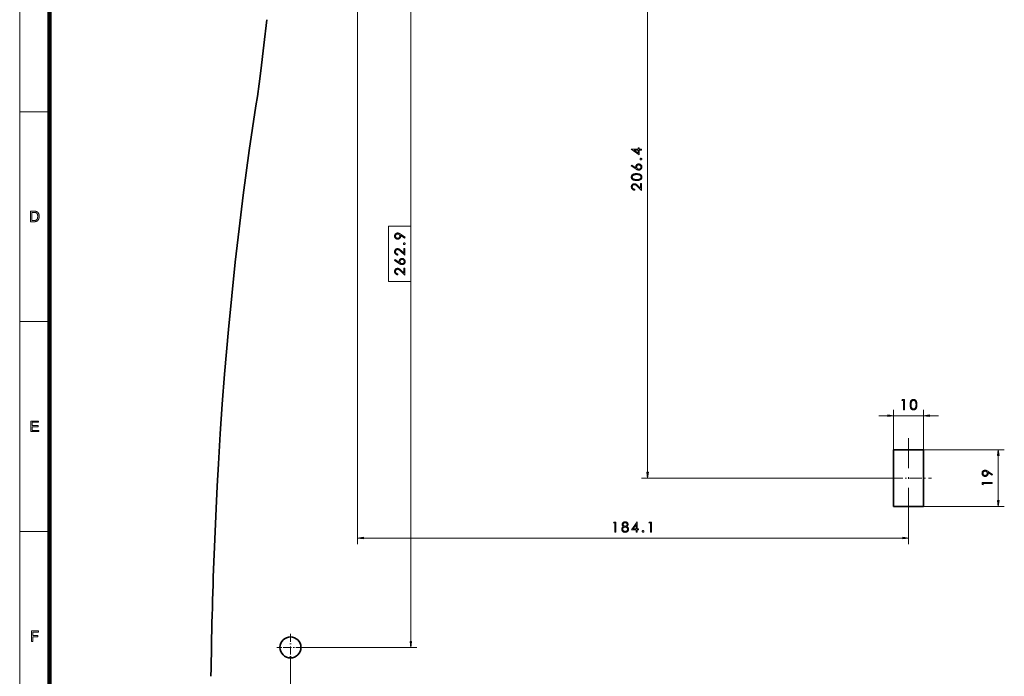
# Model space of a CAD drawing. Extents: x 0 to 1189, y 0 to 841.
# Tile 75 of 129: x 10 to 339, y 442 to 661. Entities that reach past the tile are written whole.
import ezdxf

# ---------------------------------------------------------------- set-up
doc = ezdxf.new("R2010")
doc.units = 0
doc.linetypes.add('DASHDOT', pattern=[18.5, 12, -3, 0.5, -3])

msp = doc.modelspace()

# ---------------------------------------------------------------- linework, layer by layer
at = {"color": 7, "lineweight": 13}
for p, q in [((10, 831), (10, 10)), ((140.68, 592.54), (140.68, 712.77)), ((219.77, 510.36), (219.77, 712.77)), ((122.83, 710.43), (122.83, 486.37)), ((140.68, 453.84), (140.68, 574.06)), ((312.06, 517.88), (338.92, 517.88)), ((300.86, 508.38), (217.77, 508.38)), ((312.06, 498.88), (338.92, 498.88)), ((124.82, 488.37), (304.98, 488.37)), ((105.1, 451.86), (142.68, 451.86)), ((100.45, 447.21), (100.45, 276))]:
    msp.add_line(p, q, dxfattribs=at)
at = {"color": 7, "lineweight": 100}
msp.add_line((20, 821), (20, 20), dxfattribs=at)
at = {"color": 7, "lineweight": 13, "ltscale": 0.25}
for p, q in [((20, 630.75), (10, 630.75)), ((20, 560.67), (10, 560.67)), ((301.96, 529.23), (311.96, 529.23)), ((20, 490.58), (10, 490.58))]:
    msp.add_line(p, q, dxfattribs=at)
at = {"color": 7, "lineweight": 13, "ltscale": 0.331367}
for p, q in [((301.96, 517.98), (301.96, 531.23)), ((311.96, 517.98), (311.96, 531.23))]:
    msp.add_line(p, q, dxfattribs=at)
at = {"color": 7, "lineweight": 13, "ltscale": 0.075428}
for p, q in [((296.96, 529.23), (299.98, 529.23)), ((313.94, 529.23), (316.96, 529.23))]:
    msp.add_line(p, q, dxfattribs=at)
at = {"color": 7, "linetype": 'DASHDOT', "lineweight": 13}
msp.add_line((306.96, 493.18), (306.96, 521.68), dxfattribs=at)
at = {"color": 7, "lineweight": 35, "ltscale": 0.25}
for p, q in [((311.96, 517.88), (301.96, 517.88)), ((301.96, 498.88), (311.96, 498.88))]:
    msp.add_line(p, q, dxfattribs=at)
at = {"color": 7, "lineweight": 35, "ltscale": 0.475}
for p, q in [((301.96, 498.88), (301.96, 517.88)), ((311.96, 517.88), (311.96, 498.88))]:
    msp.add_line(p, q, dxfattribs=at)
at = {"color": 7, "lineweight": 13, "ltscale": 0.375856}
msp.add_line((336.92, 500.86), (336.92, 515.9), dxfattribs=at)
at = {"color": 7, "linetype": 'DASHDOT', "lineweight": 13, "ltscale": 0.340262}
msp.add_line((300.96, 508.38), (314.57, 508.38), dxfattribs=at)
at = {"color": 7, "lineweight": 13, "ltscale": 0.167706}
msp.add_line((306.96, 493.08), (306.96, 486.37), dxfattribs=at)
at = {"color": 7, "linetype": 'DASHDOT', "lineweight": 13, "ltscale": 0.227499}
msp.add_line((100.45, 456.41), (100.45, 447.31), dxfattribs=at)
at = {"color": 7, "linetype": 'DASHDOT', "lineweight": 13, "ltscale": 0.2275}
msp.add_line((105, 451.86), (95.9, 451.86), dxfattribs=at)
at = {"color": 7, "lineweight": 35}
for points in [[(88.92, 632.67), (89.39, 635.78), (89.99, 640.06), (90.55, 644.34), (91.59, 652.92), (92.6, 661.46)], [(74.95, 482.93), (75.6, 498.26), (75.97, 505.74), (76.39, 513.21), (77, 523.16), (77.69, 533.12), (78.45, 543.09), (79.08, 550.58), (79.75, 558.06), (80.83, 569.28), (82.02, 580.49), (83.3, 591.68), (84.69, 602.85), (85.67, 610.29), (86.71, 617.78), (87.8, 625.28), (88.92, 632.67)]]:
    msp.add_lwpolyline(points, dxfattribs=at)
at = {"color": 7, "lineweight": 13}
for points in [[(214.32, 618.2), (214.32, 618.26), (216.66, 618.26), (216.66, 618.67), (216.98, 618.67), (216.98, 618.26), (217.77, 618.26), (217.77, 617.93), (216.98, 617.93), (216.98, 616.32)], [(216.66, 617.93), (215.26, 617.93), (216.66, 616.94)], [(217.54, 614.63), (217.52, 614.63), (217.5, 614.64), (217.48, 614.64), (217.46, 614.65), (217.44, 614.65), (217.42, 614.66), (217.4, 614.67), (217.38, 614.69), (217.36, 614.7), (217.35, 614.72), (217.33, 614.73), (217.32, 614.75), (217.3, 614.77), (217.29, 614.79), (217.28, 614.81), (217.28, 614.83), (217.27, 614.85), (217.27, 614.87), (217.26, 614.89), (217.26, 614.91), (217.26, 614.94), (217.27, 614.96), (217.27, 614.98), (217.28, 615), (217.28, 615.02), (217.29, 615.04), (217.3, 615.06), (217.32, 615.08), (217.33, 615.1), (217.35, 615.11), (217.36, 615.13), (217.38, 615.14), (217.4, 615.15), (217.42, 615.17), (217.44, 615.17), (217.46, 615.18), (217.48, 615.19), (217.5, 615.19), (217.52, 615.19), (217.54, 615.19), (217.57, 615.19), (217.59, 615.19), (217.61, 615.19), (217.64, 615.18), (217.66, 615.17), (217.68, 615.17), (217.7, 615.15), (217.71, 615.14), (217.73, 615.13), (217.75, 615.11), (217.76, 615.1), (217.78, 615.08), (217.79, 615.06), (217.8, 615.04), (217.81, 615.02), (217.82, 615), (217.82, 614.98), (217.83, 614.96), (217.83, 614.94), (217.83, 614.91), (217.83, 614.89), (217.83, 614.87), (217.82, 614.85), (217.82, 614.83), (217.81, 614.81), (217.8, 614.79), (217.79, 614.77), (217.78, 614.75), (217.76, 614.73), (217.75, 614.72), (217.73, 614.7), (217.71, 614.69), (217.69, 614.67), (217.67, 614.66), (217.65, 614.65), (217.63, 614.65), (217.61, 614.64), (217.59, 614.64), (217.57, 614.63)], [(214.32, 612.63), (214.49, 612.91), (215.87, 612), (215.86, 612.04), (215.85, 612.08), (215.84, 612.11), (215.83, 612.15), (215.82, 612.19), (215.82, 612.22), (215.81, 612.26), (215.81, 612.29), (215.81, 612.33), (215.81, 612.36), (215.81, 612.44), (215.82, 612.51), (215.83, 612.58), (215.85, 612.65), (215.88, 612.72), (215.91, 612.78), (215.95, 612.84), (216, 612.9), (216.05, 612.96), (216.1, 613.02), (216.16, 613.07), (216.23, 613.12), (216.29, 613.16), (216.36, 613.2), (216.43, 613.23), (216.51, 613.26), (216.58, 613.28), (216.66, 613.29), (216.74, 613.3), (216.82, 613.3), (216.91, 613.3), (216.99, 613.29), (217.07, 613.27), (217.15, 613.25), (217.22, 613.23), (217.3, 613.19), (217.36, 613.15), (217.43, 613.11), (217.49, 613.05), (217.55, 612.99), (217.61, 612.93), (217.66, 612.87), (217.7, 612.8), (217.74, 612.73), (217.78, 612.65), (217.8, 612.58), (217.82, 612.5), (217.84, 612.42), (217.85, 612.33), (217.85, 612.25), (217.85, 612.16), (217.84, 612.08), (217.82, 612), (217.8, 611.92), (217.77, 611.85), (217.74, 611.78), (217.7, 611.71), (217.66, 611.64), (217.61, 611.58), (217.55, 611.52), (217.49, 611.46), (217.42, 611.41), (217.36, 611.37), (217.29, 611.33), (217.22, 611.3), (217.14, 611.27), (217.07, 611.25), (216.99, 611.24), (216.9, 611.23), (216.82, 611.23), (216.78, 611.23), (216.74, 611.23), (216.69, 611.23), (216.65, 611.24), (216.61, 611.25), (216.57, 611.25), (216.52, 611.27), (216.48, 611.28), (216.44, 611.29), (216.39, 611.31), (216.35, 611.32), (216.3, 611.34), (216.25, 611.37), (216.2, 611.39), (216.15, 611.42), (216.09, 611.45), (216.03, 611.49), (215.97, 611.53), (215.91, 611.57), (215.84, 611.61)], [(216.81, 612.97), (216.76, 612.97), (216.7, 612.96), (216.64, 612.95), (216.59, 612.94), (216.54, 612.92), (216.49, 612.9), (216.44, 612.87), (216.4, 612.84), (216.35, 612.8), (216.31, 612.76), (216.27, 612.72), (216.24, 612.68), (216.21, 612.63), (216.18, 612.58), (216.16, 612.53), (216.14, 612.48), (216.12, 612.43), (216.11, 612.38), (216.11, 612.32), (216.11, 612.26), (216.11, 612.2), (216.11, 612.15), (216.12, 612.09), (216.14, 612.04), (216.16, 611.99), (216.18, 611.94), (216.21, 611.89), (216.24, 611.85), (216.27, 611.8), (216.31, 611.76), (216.35, 611.72), (216.4, 611.69), (216.44, 611.66), (216.49, 611.63), (216.54, 611.61), (216.59, 611.59), (216.64, 611.57), (216.7, 611.56), (216.76, 611.56), (216.81, 611.55), (216.87, 611.56), (216.93, 611.56), (216.98, 611.57), (217.04, 611.59), (217.09, 611.61), (217.14, 611.63), (217.18, 611.66), (217.23, 611.69), (217.27, 611.72), (217.32, 611.76), (217.35, 611.81), (217.39, 611.85), (217.42, 611.9), (217.45, 611.94), (217.47, 611.99), (217.49, 612.04), (217.5, 612.09), (217.51, 612.15), (217.52, 612.2), (217.52, 612.26), (217.52, 612.32), (217.51, 612.37), (217.5, 612.43), (217.49, 612.48), (217.47, 612.53), (217.45, 612.58), (217.42, 612.63), (217.39, 612.67), (217.35, 612.72), (217.32, 612.76), (217.27, 612.8), (217.23, 612.84), (217.18, 612.87), (217.14, 612.89), (217.09, 612.92), (217.04, 612.94), (216.98, 612.95), (216.93, 612.96), (216.87, 612.97)], [(217.85, 608.9), (217.84, 608.79), (217.83, 608.69), (217.81, 608.59), (217.78, 608.5), (217.74, 608.42), (217.69, 608.34), (217.63, 608.26), (217.56, 608.19), (217.49, 608.12), (217.4, 608.06), (217.31, 608.01), (217.21, 607.96), (217.1, 607.91), (216.98, 607.87), (216.85, 607.84), (216.71, 607.82), (216.57, 607.79), (216.41, 607.78), (216.25, 607.77), (216.08, 607.77), (215.91, 607.77), (215.75, 607.78), (215.6, 607.79), (215.45, 607.82), (215.32, 607.84), (215.19, 607.87), (215.07, 607.91), (214.96, 607.96), (214.86, 608.01), (214.76, 608.06), (214.68, 608.12), (214.6, 608.19), (214.54, 608.26), (214.48, 608.34), (214.43, 608.42), (214.39, 608.5), (214.36, 608.59), (214.33, 608.69), (214.32, 608.79), (214.32, 608.9), (214.32, 609), (214.33, 609.1), (214.36, 609.2), (214.39, 609.29), (214.43, 609.38), (214.48, 609.46), (214.54, 609.54), (214.61, 609.61), (214.69, 609.68), (214.77, 609.75), (214.87, 609.81), (214.97, 609.86), (215.08, 609.91), (215.2, 609.95), (215.33, 609.99), (215.46, 610.01), (215.61, 610.04), (215.76, 610.05), (215.92, 610.06), (216.08, 610.06), (216.25, 610.06), (216.41, 610.05), (216.56, 610.04), (216.7, 610.01), (216.84, 609.98), (216.96, 609.95), (217.08, 609.91), (217.19, 609.86), (217.3, 609.81), (217.39, 609.75), (217.48, 609.68), (217.56, 609.61), (217.63, 609.54), (217.68, 609.46), (217.74, 609.37), (217.78, 609.29), (217.81, 609.2), (217.83, 609.1), (217.84, 609)], [(214.64, 608.91), (214.64, 608.83), (214.65, 608.76), (214.67, 608.69), (214.7, 608.62), (214.73, 608.56), (214.77, 608.5), (214.82, 608.45), (214.88, 608.4), (214.94, 608.35), (215.01, 608.3), (215.09, 608.26), (215.17, 608.22), (215.26, 608.19), (215.36, 608.16), (215.47, 608.14), (215.58, 608.12), (215.7, 608.11), (215.82, 608.1), (215.95, 608.09), (216.09, 608.09), (216.37, 608.1), (216.62, 608.12), (216.83, 608.16), (217.02, 608.22), (217.18, 608.29), (217.31, 608.38), (217.41, 608.49), (217.49, 608.61), (217.53, 608.75), (217.54, 608.91), (217.54, 608.98), (217.53, 609.06), (217.51, 609.13), (217.48, 609.2), (217.45, 609.26), (217.41, 609.32), (217.36, 609.38), (217.3, 609.43), (217.24, 609.48), (217.16, 609.53), (217.08, 609.57), (217, 609.61), (216.91, 609.64), (216.81, 609.67), (216.7, 609.69), (216.59, 609.71), (216.48, 609.73), (216.36, 609.74), (216.23, 609.75), (216.09, 609.75), (215.95, 609.75), (215.82, 609.74), (215.7, 609.73), (215.58, 609.71), (215.47, 609.69), (215.36, 609.67), (215.26, 609.64), (215.17, 609.6), (215.09, 609.56), (215.01, 609.52), (214.94, 609.47), (214.88, 609.42), (214.82, 609.37), (214.77, 609.31), (214.73, 609.25), (214.7, 609.19), (214.67, 609.12), (214.65, 609.05), (214.64, 608.98)], [(215.46, 604.87), (215.46, 604.54), (215.35, 604.55), (215.26, 604.57), (215.16, 604.59), (215.08, 604.61), (214.99, 604.64), (214.91, 604.68), (214.83, 604.72), (214.76, 604.77), (214.69, 604.83), (214.63, 604.89), (214.57, 604.95), (214.52, 605.02), (214.47, 605.09), (214.43, 605.16), (214.39, 605.24), (214.37, 605.32), (214.34, 605.4), (214.33, 605.49), (214.32, 605.57), (214.32, 605.66), (214.32, 605.75), (214.33, 605.84), (214.34, 605.92), (214.36, 606), (214.39, 606.07), (214.42, 606.15), (214.46, 606.22), (214.5, 606.28), (214.55, 606.35), (214.61, 606.41), (214.67, 606.46), (214.73, 606.51), (214.8, 606.56), (214.86, 606.6), (214.93, 606.63), (215.01, 606.66), (215.08, 606.68), (215.16, 606.69), (215.24, 606.7), (215.32, 606.7), (215.39, 606.7), (215.45, 606.7), (215.51, 606.69), (215.57, 606.68), (215.63, 606.66), (215.68, 606.64), (215.74, 606.62), (215.8, 606.6), (215.85, 606.57), (215.9, 606.54), (215.96, 606.5), (216.02, 606.47), (216.07, 606.42), (216.13, 606.38), (216.2, 606.33), (216.26, 606.28), (216.33, 606.22), (216.4, 606.16), (216.47, 606.1), (216.54, 606.03), (217.44, 605.2), (217.44, 606.75), (217.77, 606.75), (217.77, 604.47), (216.38, 605.75), (216.31, 605.81), (216.24, 605.88), (216.17, 605.93), (216.11, 605.99), (216.05, 606.04), (216, 606.08), (215.94, 606.13), (215.89, 606.17), (215.85, 606.2), (215.8, 606.23), (215.76, 606.26), (215.72, 606.28), (215.67, 606.31), (215.62, 606.32), (215.58, 606.34), (215.53, 606.35), (215.48, 606.36), (215.43, 606.37), (215.38, 606.38), (215.33, 606.38), (215.27, 606.37), (215.22, 606.37), (215.17, 606.36), (215.12, 606.34), (215.07, 606.32), (215.02, 606.3), (214.97, 606.27), (214.93, 606.24), (214.88, 606.2), (214.84, 606.16), (214.8, 606.12), (214.77, 606.07), (214.74, 606.03), (214.71, 605.98), (214.69, 605.93), (214.67, 605.87), (214.65, 605.82), (214.64, 605.76), (214.64, 605.71), (214.64, 605.65), (214.64, 605.58), (214.64, 605.52), (214.65, 605.46), (214.67, 605.4), (214.69, 605.35), (214.71, 605.3), (214.74, 605.25), (214.77, 605.2), (214.81, 605.15), (214.85, 605.11), (214.89, 605.07), (214.94, 605.03), (214.99, 605), (215.05, 604.97), (215.11, 604.94), (215.17, 604.92), (215.24, 604.9), (215.3, 604.89), (215.38, 604.88)], [(13.61, 594.01), (13.61, 597.51), (14.82, 597.51), (14.9, 597.51), (14.97, 597.51), (15.04, 597.51), (15.11, 597.51), (15.18, 597.5), (15.24, 597.5), (15.29, 597.49), (15.35, 597.48), (15.4, 597.47), (15.44, 597.46), (15.5, 597.45), (15.56, 597.43), (15.61, 597.41), (15.67, 597.39), (15.72, 597.37), (15.77, 597.34), (15.82, 597.31), (15.87, 597.28), (15.91, 597.25), (15.95, 597.21), (16.01, 597.16), (16.06, 597.11), (16.11, 597.06), (16.15, 597), (16.2, 596.95), (16.24, 596.88), (16.27, 596.82), (16.31, 596.75), (16.34, 596.69), (16.37, 596.61), (16.39, 596.54), (16.42, 596.46), (16.44, 596.39), (16.46, 596.31), (16.47, 596.22), (16.48, 596.14), (16.49, 596.05), (16.5, 595.97), (16.5, 595.87), (16.51, 595.78), (16.5, 595.7), (16.5, 595.63), (16.5, 595.55), (16.49, 595.48), (16.48, 595.41), (16.47, 595.34), (16.46, 595.27), (16.45, 595.2), (16.43, 595.14), (16.41, 595.08), (16.39, 595.02), (16.37, 594.96), (16.35, 594.9), (16.33, 594.85), (16.31, 594.79), (16.28, 594.74), (16.26, 594.7), (16.23, 594.65), (16.2, 594.61), (16.17, 594.57), (16.14, 594.53), (16.11, 594.49), (16.08, 594.45), (16.05, 594.42), (16.02, 594.39), (15.99, 594.35), (15.96, 594.33), (15.92, 594.3), (15.89, 594.27), (15.85, 594.25), (15.82, 594.23), (15.78, 594.2), (15.74, 594.18), (15.7, 594.16), (15.66, 594.15), (15.62, 594.13), (15.58, 594.11), (15.53, 594.1), (15.49, 594.09), (15.44, 594.07), (15.39, 594.06), (15.34, 594.05), (15.28, 594.04), (15.23, 594.03), (15.17, 594.03), (15.12, 594.02), (15.06, 594.02), (15, 594.02), (14.94, 594.01), (14.87, 594.01)], [(14.07, 594.43), (14.82, 594.43), (14.89, 594.43), (14.95, 594.43), (15.02, 594.43), (15.08, 594.44), (15.13, 594.44), (15.18, 594.45), (15.23, 594.46), (15.28, 594.47), (15.32, 594.48), (15.37, 594.49), (15.4, 594.5), (15.44, 594.52), (15.48, 594.53), (15.51, 594.55), (15.54, 594.57), (15.57, 594.59), (15.6, 594.61), (15.63, 594.63), (15.66, 594.65), (15.68, 594.67), (15.71, 594.71), (15.74, 594.74), (15.77, 594.78), (15.8, 594.82), (15.83, 594.87), (15.85, 594.91), (15.87, 594.96), (15.9, 595.01), (15.92, 595.06), (15.94, 595.12), (15.95, 595.17), (15.97, 595.23), (15.98, 595.29), (15.99, 595.36), (16, 595.42), (16.01, 595.49), (16.02, 595.56), (16.02, 595.64), (16.03, 595.71), (16.03, 595.79), (16.03, 595.9), (16.02, 596), (16.01, 596.1), (16, 596.19), (15.98, 596.28), (15.96, 596.36), (15.94, 596.43), (15.91, 596.51), (15.88, 596.57), (15.85, 596.63), (15.81, 596.69), (15.77, 596.74), (15.73, 596.79), (15.69, 596.84), (15.65, 596.88), (15.6, 596.92), (15.56, 596.95), (15.51, 596.98), (15.46, 597.01), (15.41, 597.03), (15.37, 597.04), (15.33, 597.05), (15.28, 597.07), (15.22, 597.07), (15.17, 597.08), (15.1, 597.09), (15.04, 597.09), (14.97, 597.1), (14.89, 597.1), (14.81, 597.1), (14.07, 597.1)], [(133.18, 574.06), (140.68, 574.06), (140.68, 592.54), (133.18, 592.54)], [(138.77, 588.84), (138.59, 588.56), (137.21, 589.47), (137.22, 589.44), (137.23, 589.4), (137.24, 589.37), (137.25, 589.33), (137.26, 589.3), (137.26, 589.26), (137.27, 589.23), (137.27, 589.19), (137.27, 589.16), (137.27, 589.12), (137.27, 589.04), (137.26, 588.96), (137.25, 588.89), (137.23, 588.82), (137.2, 588.75), (137.17, 588.68), (137.13, 588.62), (137.09, 588.56), (137.04, 588.5), (136.98, 588.44), (136.92, 588.39), (136.86, 588.34), (136.8, 588.3), (136.73, 588.27), (136.66, 588.24), (136.59, 588.21), (136.51, 588.19), (136.43, 588.18), (136.35, 588.17), (136.27, 588.17), (136.18, 588.17), (136.1, 588.18), (136.02, 588.2), (135.94, 588.22), (135.86, 588.25), (135.79, 588.28), (135.72, 588.32), (135.65, 588.36), (135.59, 588.42), (135.53, 588.47), (135.47, 588.54), (135.42, 588.6), (135.38, 588.67), (135.34, 588.74), (135.31, 588.81), (135.28, 588.89), (135.26, 588.97), (135.25, 589.05), (135.24, 589.13), (135.23, 589.22), (135.24, 589.31), (135.25, 589.39), (135.26, 589.47), (135.28, 589.55), (135.31, 589.62), (135.34, 589.7), (135.38, 589.77), (135.43, 589.83), (135.48, 589.89), (135.54, 589.95), (135.6, 590.01), (135.66, 590.06), (135.73, 590.1), (135.8, 590.14), (135.87, 590.17), (135.94, 590.19), (136.02, 590.21), (136.1, 590.23), (136.18, 590.24), (136.26, 590.24), (136.31, 590.24), (136.35, 590.24), (136.4, 590.23), (136.45, 590.23), (136.49, 590.22), (136.54, 590.21), (136.59, 590.19), (136.64, 590.18), (136.68, 590.16), (136.73, 590.14), (136.78, 590.12), (136.83, 590.1), (136.88, 590.08), (136.93, 590.05), (136.98, 590.03), (137.03, 590), (137.08, 589.97), (137.14, 589.93), (137.19, 589.9), (137.24, 589.86)], [(136.27, 588.5), (136.33, 588.5), (136.38, 588.51), (136.44, 588.52), (136.49, 588.53), (136.54, 588.55), (136.59, 588.57), (136.64, 588.6), (136.68, 588.63), (136.73, 588.66), (136.77, 588.7), (136.81, 588.75), (136.84, 588.79), (136.88, 588.84), (136.9, 588.88), (136.93, 588.93), (136.94, 588.98), (136.96, 589.04), (136.97, 589.09), (136.97, 589.15), (136.98, 589.2), (136.97, 589.26), (136.97, 589.32), (136.96, 589.37), (136.94, 589.43), (136.92, 589.48), (136.9, 589.53), (136.87, 589.57), (136.84, 589.62), (136.81, 589.66), (136.77, 589.71), (136.73, 589.75), (136.68, 589.78), (136.64, 589.81), (136.59, 589.84), (136.54, 589.86), (136.49, 589.88), (136.44, 589.89), (136.38, 589.9), (136.33, 589.91), (136.27, 589.91), (136.21, 589.91), (136.16, 589.9), (136.1, 589.89), (136.05, 589.88), (136, 589.86), (135.95, 589.84), (135.9, 589.81), (135.86, 589.78), (135.81, 589.75), (135.77, 589.71), (135.73, 589.66), (135.7, 589.62), (135.66, 589.57), (135.64, 589.53), (135.61, 589.48), (135.6, 589.43), (135.58, 589.37), (135.57, 589.32), (135.56, 589.26), (135.56, 589.2), (135.56, 589.15), (135.57, 589.09), (135.58, 589.04), (135.59, 588.98), (135.61, 588.93), (135.64, 588.88), (135.66, 588.84), (135.69, 588.79), (135.73, 588.75), (135.77, 588.7), (135.81, 588.66), (135.85, 588.63), (135.9, 588.6), (135.95, 588.57), (136, 588.55), (136.05, 588.53), (136.1, 588.52), (136.15, 588.51), (136.21, 588.5)], [(138.46, 586.37), (138.44, 586.37), (138.42, 586.37), (138.4, 586.38), (138.37, 586.38), (138.35, 586.39), (138.33, 586.4), (138.32, 586.41), (138.3, 586.42), (138.28, 586.44), (138.26, 586.45), (138.25, 586.47), (138.23, 586.49), (138.22, 586.51), (138.21, 586.53), (138.2, 586.55), (138.19, 586.57), (138.19, 586.59), (138.18, 586.61), (138.18, 586.63), (138.18, 586.65), (138.18, 586.67), (138.18, 586.7), (138.19, 586.72), (138.19, 586.74), (138.2, 586.76), (138.21, 586.78), (138.22, 586.8), (138.23, 586.82), (138.25, 586.83), (138.26, 586.85), (138.28, 586.87), (138.3, 586.88), (138.32, 586.89), (138.33, 586.9), (138.35, 586.91), (138.37, 586.92), (138.4, 586.93), (138.42, 586.93), (138.44, 586.93), (138.46, 586.93), (138.49, 586.93), (138.51, 586.93), (138.53, 586.93), (138.55, 586.92), (138.57, 586.91), (138.59, 586.9), (138.61, 586.89), (138.63, 586.88), (138.65, 586.87), (138.67, 586.85), (138.68, 586.83), (138.7, 586.82), (138.71, 586.8), (138.72, 586.78), (138.73, 586.76), (138.73, 586.74), (138.74, 586.72), (138.74, 586.7), (138.75, 586.67), (138.75, 586.65), (138.75, 586.63), (138.74, 586.61), (138.74, 586.59), (138.73, 586.57), (138.73, 586.55), (138.72, 586.53), (138.71, 586.51), (138.69, 586.49), (138.68, 586.47), (138.66, 586.45), (138.65, 586.44), (138.63, 586.42), (138.61, 586.41), (138.59, 586.4), (138.57, 586.39), (138.55, 586.38), (138.53, 586.38), (138.51, 586.37), (138.49, 586.37)], [(136.37, 583.19), (136.37, 582.87), (136.27, 582.88), (136.17, 582.89), (136.08, 582.91), (135.99, 582.94), (135.91, 582.97), (135.83, 583), (135.75, 583.05), (135.68, 583.1), (135.61, 583.15), (135.55, 583.21), (135.49, 583.28), (135.43, 583.35), (135.39, 583.42), (135.35, 583.49), (135.31, 583.57), (135.28, 583.65), (135.26, 583.73), (135.25, 583.81), (135.24, 583.9), (135.23, 583.99), (135.24, 584.08), (135.25, 584.16), (135.26, 584.24), (135.28, 584.32), (135.31, 584.4), (135.34, 584.47), (135.38, 584.54), (135.42, 584.61), (135.47, 584.67), (135.53, 584.73), (135.59, 584.79), (135.65, 584.84), (135.71, 584.88), (135.78, 584.92), (135.85, 584.96), (135.92, 584.98), (136, 585), (136.08, 585.02), (136.16, 585.03), (136.24, 585.03), (136.3, 585.03), (136.36, 585.02), (136.43, 585.02), (136.48, 585), (136.54, 584.99), (136.6, 584.97), (136.66, 584.95), (136.71, 584.92), (136.77, 584.9), (136.82, 584.86), (136.88, 584.83), (136.93, 584.79), (136.99, 584.75), (137.05, 584.7), (137.11, 584.65), (137.18, 584.6), (137.24, 584.55), (137.31, 584.49), (137.38, 584.43), (137.45, 584.36), (138.36, 583.52), (138.36, 585.08), (138.68, 585.08), (138.68, 582.79), (137.3, 584.07), (137.22, 584.14), (137.16, 584.2), (137.09, 584.26), (137.03, 584.31), (136.97, 584.36), (136.91, 584.41), (136.86, 584.45), (136.81, 584.49), (136.76, 584.53), (136.72, 584.56), (136.68, 584.58), (136.63, 584.61), (136.59, 584.63), (136.54, 584.65), (136.5, 584.67), (136.45, 584.68), (136.4, 584.69), (136.35, 584.7), (136.3, 584.7), (136.25, 584.7), (136.19, 584.7), (136.14, 584.69), (136.08, 584.68), (136.03, 584.67), (135.98, 584.65), (135.94, 584.63), (135.89, 584.6), (135.84, 584.57), (135.8, 584.53), (135.76, 584.49), (135.72, 584.45), (135.68, 584.4), (135.65, 584.35), (135.63, 584.3), (135.6, 584.25), (135.59, 584.2), (135.57, 584.15), (135.56, 584.09), (135.55, 584.03), (135.55, 583.97), (135.55, 583.91), (135.56, 583.84), (135.57, 583.79), (135.59, 583.73), (135.61, 583.67), (135.63, 583.62), (135.66, 583.57), (135.69, 583.52), (135.73, 583.48), (135.77, 583.43), (135.81, 583.39), (135.86, 583.36), (135.91, 583.33), (135.97, 583.3), (136.02, 583.27), (136.09, 583.25), (136.15, 583.23), (136.22, 583.21), (136.3, 583.2)], [(135.23, 581.08), (135.41, 581.35), (136.79, 580.44), (136.78, 580.48), (136.77, 580.52), (136.76, 580.56), (136.75, 580.59), (136.74, 580.63), (136.73, 580.67), (136.73, 580.7), (136.73, 580.74), (136.72, 580.77), (136.72, 580.81), (136.73, 580.88), (136.74, 580.95), (136.75, 581.03), (136.77, 581.09), (136.8, 581.16), (136.83, 581.22), (136.87, 581.29), (136.91, 581.35), (136.96, 581.41), (137.02, 581.46), (137.08, 581.52), (137.15, 581.57), (137.21, 581.61), (137.28, 581.64), (137.35, 581.68), (137.42, 581.7), (137.5, 581.72), (137.58, 581.73), (137.66, 581.74), (137.74, 581.75), (137.83, 581.74), (137.91, 581.73), (137.99, 581.72), (138.07, 581.7), (138.14, 581.67), (138.21, 581.64), (138.28, 581.6), (138.35, 581.55), (138.41, 581.5), (138.47, 581.44), (138.53, 581.38), (138.58, 581.31), (138.62, 581.24), (138.66, 581.17), (138.69, 581.1), (138.72, 581.02), (138.74, 580.94), (138.75, 580.86), (138.76, 580.78), (138.77, 580.69), (138.76, 580.61), (138.75, 580.52), (138.74, 580.44), (138.72, 580.37), (138.69, 580.29), (138.66, 580.22), (138.62, 580.15), (138.57, 580.09), (138.52, 580.02), (138.47, 579.96), (138.41, 579.91), (138.34, 579.86), (138.28, 579.81), (138.21, 579.78), (138.13, 579.74), (138.06, 579.72), (137.98, 579.7), (137.9, 579.68), (137.82, 579.67), (137.74, 579.67), (137.69, 579.67), (137.65, 579.67), (137.61, 579.68), (137.57, 579.68), (137.53, 579.69), (137.48, 579.7), (137.44, 579.71), (137.4, 579.72), (137.36, 579.73), (137.31, 579.75), (137.27, 579.77), (137.22, 579.79), (137.17, 579.81), (137.12, 579.84), (137.06, 579.87), (137.01, 579.9), (136.95, 579.93), (136.89, 579.97), (136.82, 580.01), (136.76, 580.05)], [(137.73, 581.41), (137.67, 581.41), (137.62, 581.4), (137.56, 581.39), (137.51, 581.38), (137.46, 581.36), (137.41, 581.34), (137.36, 581.31), (137.32, 581.28), (137.27, 581.25), (137.23, 581.21), (137.19, 581.16), (137.16, 581.12), (137.12, 581.08), (137.1, 581.03), (137.08, 580.98), (137.06, 580.93), (137.04, 580.87), (137.03, 580.82), (137.03, 580.76), (137.02, 580.71), (137.03, 580.65), (137.03, 580.59), (137.04, 580.54), (137.06, 580.48), (137.08, 580.43), (137.1, 580.38), (137.12, 580.34), (137.16, 580.29), (137.19, 580.25), (137.23, 580.2), (137.27, 580.17), (137.32, 580.13), (137.36, 580.1), (137.41, 580.07), (137.46, 580.05), (137.51, 580.03), (137.56, 580.02), (137.62, 580.01), (137.67, 580), (137.73, 580), (137.79, 580), (137.85, 580.01), (137.9, 580.02), (137.95, 580.03), (138, 580.05), (138.05, 580.07), (138.1, 580.1), (138.15, 580.13), (138.19, 580.17), (138.23, 580.21), (138.27, 580.25), (138.31, 580.29), (138.34, 580.34), (138.36, 580.39), (138.39, 580.44), (138.41, 580.49), (138.42, 580.54), (138.43, 580.59), (138.44, 580.65), (138.44, 580.71), (138.44, 580.76), (138.43, 580.82), (138.42, 580.87), (138.41, 580.92), (138.39, 580.98), (138.36, 581.02), (138.34, 581.07), (138.31, 581.12), (138.27, 581.16), (138.23, 581.2), (138.19, 581.24), (138.15, 581.28), (138.1, 581.31), (138.05, 581.34), (138, 581.36), (137.95, 581.38), (137.9, 581.39), (137.85, 581.4), (137.79, 581.41)], [(136.37, 576.61), (136.37, 576.28), (136.27, 576.29), (136.17, 576.3), (136.08, 576.32), (135.99, 576.35), (135.91, 576.38), (135.83, 576.42), (135.75, 576.46), (135.68, 576.51), (135.61, 576.56), (135.55, 576.62), (135.49, 576.69), (135.43, 576.76), (135.39, 576.83), (135.35, 576.9), (135.31, 576.98), (135.28, 577.06), (135.26, 577.14), (135.25, 577.22), (135.24, 577.31), (135.23, 577.4), (135.24, 577.49), (135.25, 577.57), (135.26, 577.66), (135.28, 577.73), (135.31, 577.81), (135.34, 577.88), (135.38, 577.95), (135.42, 578.02), (135.47, 578.08), (135.53, 578.15), (135.59, 578.2), (135.65, 578.25), (135.71, 578.3), (135.78, 578.34), (135.85, 578.37), (135.92, 578.39), (136, 578.42), (136.08, 578.43), (136.16, 578.44), (136.24, 578.44), (136.3, 578.44), (136.36, 578.44), (136.43, 578.43), (136.48, 578.42), (136.54, 578.4), (136.6, 578.38), (136.66, 578.36), (136.71, 578.34), (136.77, 578.31), (136.82, 578.28), (136.88, 578.24), (136.93, 578.2), (136.99, 578.16), (137.05, 578.12), (137.11, 578.07), (137.18, 578.02), (137.24, 577.96), (137.31, 577.9), (137.38, 577.84), (137.45, 577.77), (138.36, 576.93), (138.36, 578.49), (138.68, 578.49), (138.68, 576.2), (137.3, 577.49), (137.22, 577.55), (137.16, 577.61), (137.09, 577.67), (137.03, 577.73), (136.97, 577.78), (136.91, 577.82), (136.86, 577.86), (136.81, 577.9), (136.76, 577.94), (136.72, 577.97), (136.68, 578), (136.63, 578.02), (136.59, 578.04), (136.54, 578.06), (136.5, 578.08), (136.45, 578.09), (136.4, 578.1), (136.35, 578.11), (136.3, 578.11), (136.25, 578.11), (136.19, 578.11), (136.14, 578.11), (136.08, 578.1), (136.03, 578.08), (135.98, 578.06), (135.94, 578.04), (135.89, 578.01), (135.84, 577.98), (135.8, 577.94), (135.76, 577.9), (135.72, 577.86), (135.68, 577.81), (135.65, 577.77), (135.63, 577.72), (135.6, 577.67), (135.59, 577.61), (135.57, 577.56), (135.56, 577.5), (135.55, 577.44), (135.55, 577.38), (135.55, 577.32), (135.56, 577.26), (135.57, 577.2), (135.59, 577.14), (135.61, 577.09), (135.63, 577.03), (135.66, 576.98), (135.69, 576.94), (135.73, 576.89), (135.77, 576.85), (135.81, 576.81), (135.86, 576.77), (135.91, 576.74), (135.97, 576.71), (136.02, 576.68), (136.09, 576.66), (136.15, 576.64), (136.22, 576.63), (136.3, 576.61)], [(304.88, 534.6), (305.54, 534.6), (305.54, 531.23), (305.21, 531.23), (305.21, 534.27), (304.68, 534.27)], [(308.59, 531.15), (308.48, 531.15), (308.38, 531.17), (308.28, 531.19), (308.19, 531.22), (308.11, 531.26), (308.02, 531.31), (307.95, 531.37), (307.88, 531.44), (307.81, 531.51), (307.75, 531.6), (307.69, 531.69), (307.64, 531.79), (307.6, 531.9), (307.56, 532.02), (307.53, 532.15), (307.5, 532.29), (307.48, 532.43), (307.47, 532.58), (307.46, 532.75), (307.46, 532.92), (307.46, 533.09), (307.47, 533.25), (307.48, 533.4), (307.5, 533.55), (307.53, 533.68), (307.56, 533.81), (307.6, 533.93), (307.64, 534.04), (307.69, 534.14), (307.75, 534.24), (307.81, 534.32), (307.88, 534.4), (307.95, 534.46), (308.02, 534.52), (308.11, 534.57), (308.19, 534.61), (308.28, 534.64), (308.38, 534.66), (308.48, 534.68), (308.59, 534.68), (308.69, 534.68), (308.79, 534.66), (308.89, 534.64), (308.98, 534.61), (309.07, 534.57), (309.15, 534.52), (309.23, 534.46), (309.3, 534.39), (309.37, 534.31), (309.44, 534.23), (309.5, 534.13), (309.55, 534.03), (309.6, 533.92), (309.64, 533.8), (309.67, 533.67), (309.7, 533.54), (309.72, 533.39), (309.74, 533.24), (309.75, 533.08), (309.75, 532.92), (309.75, 532.75), (309.74, 532.59), (309.72, 532.44), (309.7, 532.3), (309.67, 532.16), (309.64, 532.04), (309.6, 531.92), (309.55, 531.81), (309.49, 531.7), (309.43, 531.61), (309.37, 531.52), (309.3, 531.44), (309.22, 531.37), (309.15, 531.31), (309.06, 531.26), (308.98, 531.22), (308.88, 531.19), (308.79, 531.17), (308.69, 531.15)], [(308.6, 534.36), (308.52, 534.36), (308.45, 534.35), (308.38, 534.33), (308.31, 534.3), (308.25, 534.27), (308.19, 534.23), (308.14, 534.18), (308.08, 534.12), (308.04, 534.06), (307.99, 533.99), (307.95, 533.91), (307.91, 533.83), (307.88, 533.73), (307.85, 533.64), (307.83, 533.53), (307.81, 533.42), (307.79, 533.3), (307.78, 533.18), (307.78, 533.05), (307.78, 532.91), (307.78, 532.63), (307.81, 532.38), (307.85, 532.17), (307.91, 531.98), (307.98, 531.82), (308.07, 531.69), (308.18, 531.59), (308.3, 531.51), (308.44, 531.47), (308.6, 531.45), (308.67, 531.46), (308.75, 531.47), (308.82, 531.49), (308.89, 531.52), (308.95, 531.55), (309.01, 531.59), (309.07, 531.64), (309.12, 531.7), (309.17, 531.76), (309.22, 531.84), (309.26, 531.92), (309.3, 532), (309.33, 532.09), (309.36, 532.19), (309.38, 532.3), (309.4, 532.41), (309.42, 532.52), (309.43, 532.64), (309.44, 532.77), (309.44, 532.91), (309.44, 533.05), (309.43, 533.18), (309.42, 533.3), (309.4, 533.42), (309.38, 533.53), (309.36, 533.64), (309.33, 533.73), (309.29, 533.83), (309.25, 533.91), (309.21, 533.99), (309.16, 534.06), (309.11, 534.12), (309.06, 534.18), (309, 534.23), (308.94, 534.27), (308.88, 534.3), (308.81, 534.33), (308.74, 534.35), (308.67, 534.36)], [(13.76, 523.93), (13.76, 527.43), (16.29, 527.43), (16.29, 527.02), (14.22, 527.02), (14.22, 525.94), (16.16, 525.94), (16.16, 525.53), (14.22, 525.53), (14.22, 524.34), (16.37, 524.34), (16.37, 523.93)], [(299.98, 528.97), (301.96, 529.23), (299.98, 529.5)], [(313.94, 529.5), (311.96, 529.23), (313.94, 528.97)], [(337.18, 515.9), (336.92, 517.88), (336.66, 515.9)], [(219.5, 510.36), (219.77, 508.38), (220.03, 510.36)], [(335.01, 509.63), (334.83, 509.35), (333.45, 510.26), (333.46, 510.22), (333.47, 510.19), (333.48, 510.15), (333.49, 510.12), (333.5, 510.08), (333.5, 510.05), (333.51, 510.01), (333.51, 509.98), (333.51, 509.94), (333.51, 509.91), (333.51, 509.83), (333.5, 509.75), (333.49, 509.68), (333.47, 509.61), (333.44, 509.54), (333.41, 509.47), (333.37, 509.41), (333.33, 509.35), (333.28, 509.29), (333.22, 509.23), (333.16, 509.18), (333.1, 509.13), (333.04, 509.09), (332.97, 509.06), (332.9, 509.03), (332.83, 509), (332.75, 508.98), (332.67, 508.97), (332.59, 508.96), (332.51, 508.96), (332.42, 508.96), (332.34, 508.97), (332.26, 508.98), (332.18, 509.01), (332.1, 509.03), (332.03, 509.07), (331.96, 509.11), (331.89, 509.15), (331.83, 509.2), (331.77, 509.26), (331.71, 509.32), (331.66, 509.39), (331.62, 509.46), (331.58, 509.53), (331.55, 509.6), (331.52, 509.68), (331.5, 509.75), (331.49, 509.84), (331.48, 509.92), (331.47, 510.01), (331.48, 510.09), (331.49, 510.18), (331.5, 510.26), (331.52, 510.34), (331.55, 510.41), (331.58, 510.48), (331.62, 510.55), (331.67, 510.62), (331.72, 510.68), (331.78, 510.74), (331.84, 510.79), (331.9, 510.84), (331.97, 510.89), (332.04, 510.92), (332.11, 510.96), (332.18, 510.98), (332.26, 511), (332.34, 511.02), (332.42, 511.03), (332.5, 511.03), (332.55, 511.03), (332.59, 511.02), (332.64, 511.02), (332.69, 511.01), (332.74, 511), (332.78, 510.99), (332.83, 510.98), (332.88, 510.97), (332.92, 510.95), (332.97, 510.93), (333.02, 510.91), (333.07, 510.89), (333.12, 510.87), (333.17, 510.84), (333.22, 510.81), (333.27, 510.78), (333.32, 510.75), (333.38, 510.72), (333.43, 510.69), (333.48, 510.65)], [(332.51, 509.29), (332.57, 509.29), (332.62, 509.29), (332.68, 509.3), (332.73, 509.32), (332.78, 509.34), (332.83, 509.36), (332.88, 509.39), (332.92, 509.42), (332.97, 509.45), (333.01, 509.49), (333.05, 509.53), (333.09, 509.58), (333.12, 509.62), (333.14, 509.67), (333.17, 509.72), (333.18, 509.77), (333.2, 509.82), (333.21, 509.88), (333.21, 509.93), (333.22, 509.99), (333.21, 510.05), (333.21, 510.11), (333.2, 510.16), (333.18, 510.21), (333.16, 510.27), (333.14, 510.32), (333.11, 510.36), (333.08, 510.41), (333.05, 510.45), (333.01, 510.49), (332.97, 510.53), (332.92, 510.57), (332.88, 510.6), (332.83, 510.63), (332.78, 510.65), (332.73, 510.67), (332.68, 510.68), (332.62, 510.69), (332.57, 510.7), (332.51, 510.7), (332.45, 510.7), (332.4, 510.69), (332.34, 510.68), (332.29, 510.67), (332.24, 510.65), (332.19, 510.63), (332.14, 510.6), (332.1, 510.57), (332.05, 510.53), (332.01, 510.49), (331.97, 510.45), (331.94, 510.41), (331.9, 510.36), (331.88, 510.32), (331.85, 510.27), (331.84, 510.21), (331.82, 510.16), (331.81, 510.11), (331.8, 510.05), (331.8, 509.99), (331.8, 509.93), (331.81, 509.88), (331.82, 509.82), (331.84, 509.77), (331.85, 509.72), (331.88, 509.67), (331.9, 509.62), (331.93, 509.58), (331.97, 509.53), (332.01, 509.49), (332.05, 509.45), (332.09, 509.42), (332.14, 509.39), (332.19, 509.36), (332.24, 509.34), (332.29, 509.32), (332.34, 509.3), (332.4, 509.29), (332.45, 509.29)], [(331.56, 506.3), (331.56, 506.96), (334.92, 506.96), (334.92, 506.63), (331.89, 506.63), (331.89, 506.1)], [(336.66, 500.86), (336.92, 498.88), (337.18, 500.86)], [(208.52, 493.73), (209.18, 493.73), (209.18, 490.37), (208.85, 490.37), (208.85, 493.41), (208.32, 493.41)], [(212.75, 492.22), (212.87, 492.15), (212.98, 492.08), (213.07, 492), (213.16, 491.92), (213.23, 491.84), (213.28, 491.75), (213.33, 491.65), (213.36, 491.55), (213.38, 491.45), (213.39, 491.33), (213.38, 491.25), (213.37, 491.16), (213.36, 491.08), (213.34, 491), (213.31, 490.92), (213.27, 490.85), (213.23, 490.78), (213.18, 490.71), (213.13, 490.65), (213.07, 490.58), (213.01, 490.53), (212.94, 490.48), (212.86, 490.43), (212.79, 490.39), (212.71, 490.36), (212.62, 490.33), (212.53, 490.31), (212.44, 490.3), (212.34, 490.29), (212.24, 490.28), (212.14, 490.29), (212.05, 490.3), (211.95, 490.31), (211.86, 490.33), (211.78, 490.36), (211.7, 490.39), (211.62, 490.43), (211.55, 490.48), (211.48, 490.53), (211.42, 490.58), (211.36, 490.65), (211.31, 490.71), (211.26, 490.78), (211.22, 490.84), (211.19, 490.92), (211.16, 490.99), (211.14, 491.06), (211.12, 491.14), (211.11, 491.22), (211.11, 491.31), (211.12, 491.42), (211.14, 491.53), (211.17, 491.64), (211.21, 491.74), (211.27, 491.83), (211.34, 491.92), (211.43, 492), (211.53, 492.08), (211.64, 492.15), (211.76, 492.22), (211.67, 492.27), (211.58, 492.33), (211.51, 492.39), (211.45, 492.46), (211.39, 492.53), (211.35, 492.6), (211.31, 492.68), (211.29, 492.76), (211.27, 492.85), (211.27, 492.94), (211.27, 493.01), (211.28, 493.08), (211.29, 493.14), (211.31, 493.21), (211.34, 493.27), (211.37, 493.33), (211.41, 493.39), (211.45, 493.44), (211.5, 493.5), (211.56, 493.55), (211.62, 493.6), (211.68, 493.65), (211.74, 493.69), (211.81, 493.72), (211.88, 493.75), (211.95, 493.78), (212.03, 493.79), (212.1, 493.81), (212.18, 493.82), (212.27, 493.82), (212.34, 493.82), (212.42, 493.81), (212.49, 493.79), (212.56, 493.78), (212.63, 493.75), (212.7, 493.73), (212.76, 493.69), (212.83, 493.65), (212.89, 493.61), (212.95, 493.56), (213, 493.51), (213.05, 493.45), (213.09, 493.4), (213.13, 493.34), (213.16, 493.27), (213.19, 493.21), (213.21, 493.14), (213.22, 493.08), (213.23, 493.01), (213.23, 492.93), (213.23, 492.84), (213.21, 492.76), (213.19, 492.68), (213.15, 492.6), (213.11, 492.53), (213.06, 492.46), (213, 492.39), (212.92, 492.33), (212.84, 492.27)], [(212.89, 492.95), (212.89, 492.99), (212.89, 493.03), (212.88, 493.08), (212.87, 493.12), (212.85, 493.16), (212.83, 493.19), (212.81, 493.23), (212.78, 493.27), (212.75, 493.3), (212.72, 493.33), (212.68, 493.36), (212.64, 493.39), (212.6, 493.42), (212.56, 493.44), (212.51, 493.45), (212.47, 493.47), (212.41, 493.48), (212.36, 493.49), (212.31, 493.49), (212.25, 493.49), (212.19, 493.49), (212.14, 493.49), (212.09, 493.48), (212.04, 493.47), (212, 493.45), (211.95, 493.44), (211.91, 493.42), (211.87, 493.39), (211.83, 493.36), (211.79, 493.33), (211.76, 493.3), (211.73, 493.27), (211.7, 493.23), (211.68, 493.19), (211.66, 493.15), (211.64, 493.11), (211.63, 493.07), (211.62, 493.03), (211.61, 492.98), (211.61, 492.94), (211.61, 492.89), (211.62, 492.85), (211.63, 492.81), (211.64, 492.76), (211.66, 492.72), (211.68, 492.68), (211.71, 492.64), (211.74, 492.61), (211.77, 492.57), (211.81, 492.53), (211.85, 492.5), (211.89, 492.47), (211.93, 492.44), (211.98, 492.42), (212.02, 492.4), (212.07, 492.38), (212.12, 492.37), (212.16, 492.36), (212.21, 492.35), (212.26, 492.35), (212.31, 492.35), (212.36, 492.36), (212.41, 492.37), (212.45, 492.38), (212.5, 492.4), (212.54, 492.42), (212.59, 492.44), (212.63, 492.47), (212.67, 492.5), (212.7, 492.53), (212.74, 492.57), (212.77, 492.6), (212.8, 492.64), (212.83, 492.68), (212.85, 492.72), (212.86, 492.76), (212.88, 492.81), (212.89, 492.85), (212.89, 492.9)], [(216.24, 493.82), (216.31, 493.82), (216.31, 491.48), (216.71, 491.48), (216.71, 491.15), (216.31, 491.15), (216.31, 490.37), (215.97, 490.37), (215.97, 491.15), (214.36, 491.15)], [(220.4, 493.73), (221.06, 493.73), (221.06, 490.37), (220.73, 490.37), (220.73, 493.41), (220.2, 493.41)], [(213.05, 491.33), (213.05, 491.39), (213.04, 491.44), (213.03, 491.49), (213.01, 491.55), (212.99, 491.6), (212.97, 491.65), (212.94, 491.7), (212.9, 491.74), (212.86, 491.79), (212.82, 491.83), (212.77, 491.87), (212.72, 491.91), (212.67, 491.94), (212.62, 491.97), (212.56, 491.99), (212.51, 492.01), (212.45, 492.03), (212.39, 492.04), (212.33, 492.04), (212.27, 492.05), (212.2, 492.04), (212.13, 492.04), (212.07, 492.03), (212.01, 492.01), (211.95, 491.99), (211.89, 491.97), (211.84, 491.94), (211.79, 491.9), (211.73, 491.87), (211.69, 491.82), (211.64, 491.78), (211.6, 491.73), (211.56, 491.68), (211.53, 491.63), (211.51, 491.58), (211.49, 491.53), (211.47, 491.47), (211.46, 491.42), (211.45, 491.36), (211.45, 491.3), (211.45, 491.24), (211.46, 491.18), (211.47, 491.13), (211.48, 491.07), (211.5, 491.02), (211.53, 490.97), (211.55, 490.93), (211.59, 490.88), (211.63, 490.84), (211.67, 490.8), (211.71, 490.76), (211.76, 490.73), (211.81, 490.7), (211.87, 490.67), (211.92, 490.65), (211.98, 490.64), (212.04, 490.62), (212.11, 490.61), (212.18, 490.61), (212.25, 490.6), (212.32, 490.61), (212.38, 490.61), (212.45, 490.62), (212.51, 490.64), (212.57, 490.66), (212.62, 490.68), (212.68, 490.71), (212.73, 490.74), (212.78, 490.77), (212.82, 490.81), (212.87, 490.86), (212.91, 490.9), (212.94, 490.95), (212.97, 491), (212.99, 491.05), (213.01, 491.1), (213.03, 491.16), (213.04, 491.21), (213.05, 491.27)], [(215.97, 491.48), (215.97, 492.88), (214.98, 491.48)], [(217.96, 490.59), (217.97, 490.61), (217.97, 490.64), (217.97, 490.66), (217.98, 490.68), (217.99, 490.7), (217.99, 490.72), (218.01, 490.74), (218.02, 490.75), (218.03, 490.77), (218.05, 490.79), (218.07, 490.8), (218.08, 490.82), (218.1, 490.83), (218.12, 490.84), (218.14, 490.85), (218.16, 490.86), (218.18, 490.86), (218.2, 490.87), (218.22, 490.87), (218.25, 490.87), (218.27, 490.87), (218.29, 490.87), (218.31, 490.86), (218.33, 490.86), (218.35, 490.85), (218.37, 490.84), (218.39, 490.83), (218.41, 490.82), (218.43, 490.8), (218.44, 490.79), (218.46, 490.77), (218.47, 490.75), (218.49, 490.74), (218.5, 490.72), (218.51, 490.7), (218.51, 490.68), (218.52, 490.66), (218.52, 490.64), (218.53, 490.61), (218.53, 490.59), (218.53, 490.57), (218.52, 490.54), (218.52, 490.52), (218.51, 490.5), (218.51, 490.48), (218.5, 490.46), (218.49, 490.44), (218.47, 490.42), (218.46, 490.4), (218.44, 490.39), (218.43, 490.37), (218.41, 490.36), (218.39, 490.34), (218.37, 490.33), (218.35, 490.32), (218.33, 490.32), (218.31, 490.31), (218.29, 490.31), (218.27, 490.3), (218.25, 490.3), (218.22, 490.3), (218.2, 490.31), (218.18, 490.31), (218.16, 490.32), (218.14, 490.32), (218.12, 490.33), (218.1, 490.35), (218.08, 490.36), (218.07, 490.37), (218.05, 490.39), (218.03, 490.41), (218.02, 490.42), (218.01, 490.44), (217.99, 490.46), (217.99, 490.48), (217.98, 490.5), (217.97, 490.52), (217.97, 490.54), (217.97, 490.57)], [(124.82, 488.63), (122.83, 488.37), (124.82, 488.11)], [(304.98, 488.11), (306.96, 488.37), (304.98, 488.63)], [(13.91, 453.85), (13.91, 457.35), (16.27, 457.35), (16.27, 456.93), (14.37, 456.93), (14.37, 455.85), (16.01, 455.85), (16.01, 455.44), (14.37, 455.44), (14.37, 453.85)], [(140.42, 453.84), (140.68, 451.86), (140.94, 453.84)]]:
    msp.add_lwpolyline(points, close=True, dxfattribs=at)
at = {"color": 7, "lineweight": 35}
msp.add_circle((100.45, 451.86), 3.5, dxfattribs=at)
msp.add_arc((1827.21, 417.71), 1753.48, 177.86817, 179.19929, dxfattribs=at)
at = {"color": 7, "lineweight": 13}
for points in [[(299.98, 528.97), (301.96, 529.23), (299.98, 528.97), (299.98, 529.5)], [(313.94, 529.5), (311.96, 529.23), (313.94, 529.5), (313.94, 528.97)], [(337.18, 515.9), (336.92, 517.88), (337.18, 515.9), (336.66, 515.9)], [(219.5, 510.36), (219.77, 508.38), (219.5, 510.36), (220.03, 510.36)], [(336.66, 500.86), (336.92, 498.88), (336.66, 500.86), (337.18, 500.86)], [(124.82, 488.63), (122.83, 488.37), (124.82, 488.63), (124.82, 488.11)], [(304.98, 488.11), (306.96, 488.37), (304.98, 488.11), (304.98, 488.63)], [(140.42, 453.84), (140.68, 451.86), (140.42, 453.84), (140.94, 453.84)]]:
    msp.add_solid(points, dxfattribs=at)

doc.saveas('drawing.dxf')
